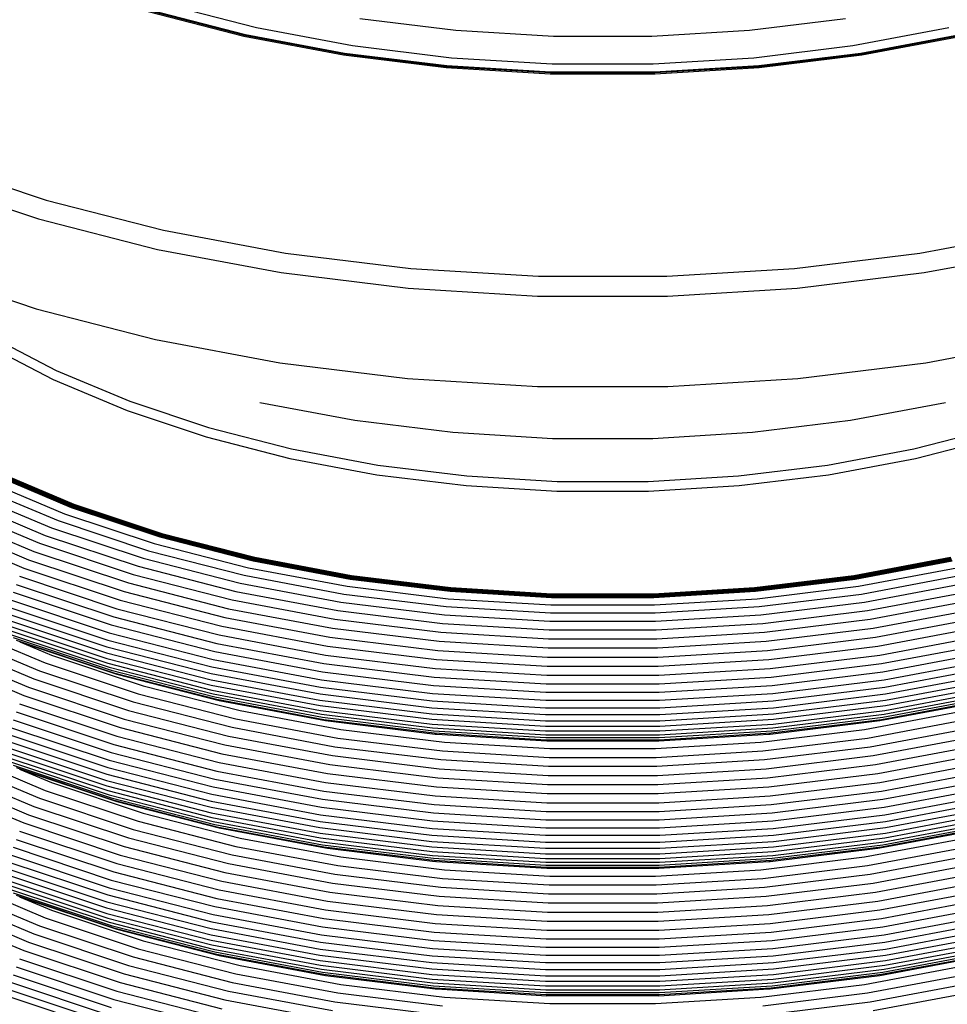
# Model space of a CAD drawing. Extents: x -15981 to -11679, y 2285 to 5601.
# Tile 29 of 103: x -14692 to -14680, y 3442 to 3454. Entities that reach past the tile are written whole.
import ezdxf

# ---------------------------------------------------------------- set-up
doc = ezdxf.new("R2010")
doc.units = 0
doc.header["$MEASUREMENT"] = 0
doc.layers.add('TANK', color=2, linetype='CONTINUOUS')
doc.layers.add('TANK-SLOPE', color=2, linetype='CONTINUOUS')

# ---------------------------------------------------------------- blocks, each defined once
blk = doc.blocks.new('A$C3406478A')
at = {"layer": 'TANK'}
for p, q in [((-2.16, 113.126), (-0.975, 112.821)), ((-2.364, 113.027), (-1.136, 112.711)), ((-2.353, 113.039), (-1.128, 112.724)), ((-2.346, 113.045), (-1.123, 112.73)), ((-2.34, 113.047), (-1.117, 112.733)), ((0.35, 112.938), (1.582, 112.787)), ((5.346, 112.787), (6.578, 112.938)), ((-1.128, 112.724), (0.148, 112.484)), ((-1.123, 112.73), (0.151, 112.491)), ((-1.117, 112.733), (0.155, 112.494)), ((-0.975, 112.821), (0.258, 112.59)), ((1.582, 112.787), (2.834, 112.711)), ((4.093, 112.711), (5.346, 112.787)), ((6.67, 112.59), (7.903, 112.821)), ((6.772, 112.494), (8.045, 112.733)), ((6.776, 112.491), (8.05, 112.73)), ((6.78, 112.484), (8.056, 112.724)), ((-1.136, 112.711), (0.141, 112.471)), ((2.834, 112.711), (4.093, 112.711)), ((6.786, 112.471), (8.064, 112.711)), ((0.141, 112.471), (1.456, 112.31)), ((0.148, 112.484), (1.459, 112.323)), ((0.151, 112.491), (1.462, 112.33)), ((0.155, 112.494), (1.464, 112.334)), ((0.258, 112.59), (1.526, 112.434)), ((5.402, 112.434), (6.67, 112.59)), ((5.464, 112.334), (6.772, 112.494)), ((5.466, 112.33), (6.776, 112.491)), ((5.468, 112.323), (6.78, 112.484)), ((5.472, 112.31), (6.786, 112.471)), ((1.526, 112.434), (2.816, 112.356)), ((2.816, 112.356), (4.112, 112.356)), ((4.112, 112.356), (5.402, 112.434)), ((1.456, 112.31), (2.792, 112.229)), ((1.459, 112.323), (2.793, 112.243)), ((1.462, 112.33), (2.794, 112.249)), ((1.464, 112.334), (2.795, 112.253)), ((2.792, 112.229), (4.136, 112.229)), ((2.793, 112.243), (4.134, 112.243)), ((2.794, 112.249), (4.132, 112.249)), ((2.795, 112.253), (4.133, 112.253)), ((4.132, 112.249), (5.466, 112.33)), ((4.133, 112.253), (5.464, 112.334)), ((4.134, 112.243), (5.468, 112.323)), ((4.136, 112.229), (5.472, 112.31)), ((-5.095, 111.083), (-3.671, 110.608)), ((-5.211, 110.85), (-3.768, 110.369)), ((-3.671, 110.608), (-2.168, 110.222)), ((-3.768, 110.369), (-2.244, 109.977)), ((-2.168, 110.222), (-0.604, 109.929)), ((7.531, 109.929), (9.096, 110.222)), ((-2.244, 109.977), (-0.659, 109.68)), ((7.586, 109.68), (9.172, 109.977)), ((-0.604, 109.929), (1.005, 109.731)), ((5.922, 109.731), (7.531, 109.929)), ((-5.25, 109.698), (-3.8, 109.215)), ((1.005, 109.731), (2.641, 109.632)), ((4.286, 109.632), (5.922, 109.731)), ((-0.659, 109.68), (0.972, 109.48)), ((2.641, 109.632), (4.286, 109.632)), ((5.956, 109.48), (7.586, 109.68)), ((0.972, 109.48), (2.63, 109.379)), ((4.297, 109.379), (5.956, 109.48)), ((2.63, 109.379), (4.297, 109.379)), ((-3.8, 109.215), (-2.27, 108.822)), ((-4.407, 108.876), (-3.541, 108.426)), ((-2.27, 108.822), (-0.677, 108.523)), ((7.605, 108.523), (9.197, 108.822)), ((-4.451, 108.762), (-3.58, 108.309)), ((-0.677, 108.523), (0.961, 108.322)), ((5.967, 108.322), (7.605, 108.523)), ((-3.58, 108.309), (-2.632, 107.911)), ((-3.541, 108.426), (-2.598, 108.03)), ((0.961, 108.322), (2.627, 108.221)), ((4.301, 108.221), (5.967, 108.322)), ((2.627, 108.221), (4.301, 108.221)), ((-2.598, 108.03), (-1.589, 107.694)), ((-0.933, 108.015), (0.288, 107.786)), ((6.639, 107.786), (7.861, 108.015)), ((-2.632, 107.911), (-1.618, 107.573)), ((-1.589, 107.694), (-0.525, 107.42)), ((0.288, 107.786), (1.544, 107.632)), ((5.383, 107.632), (6.639, 107.786)), ((7.453, 107.42), (8.517, 107.694)), ((-1.618, 107.573), (-0.547, 107.298)), ((1.544, 107.632), (2.822, 107.554)), ((2.822, 107.554), (4.106, 107.554)), ((4.106, 107.554), (5.383, 107.632)), ((7.475, 107.298), (8.545, 107.573)), ((-0.547, 107.298), (0.567, 107.089)), ((-0.525, 107.42), (0.583, 107.212)), ((6.345, 107.212), (7.453, 107.42)), ((6.361, 107.089), (7.475, 107.298)), ((0.583, 107.212), (1.723, 107.073)), ((5.205, 107.073), (6.345, 107.212)), ((-4.408, 107.115), (-3.349, 106.67)), ((-4.404, 107.117), (-3.346, 106.673)), ((-4.401, 107.12), (-3.342, 106.676)), ((-4.397, 107.123), (-3.339, 106.68)), ((-4.393, 107.127), (-3.336, 106.683)), ((-4.39, 107.13), (-3.333, 106.687)), ((-4.386, 107.134), (-3.33, 106.691)), ((-4.383, 107.138), (-3.327, 106.695)), ((-4.379, 107.142), (-3.324, 106.699)), ((-4.376, 107.146), (-3.321, 106.704)), ((-4.373, 107.151), (-3.318, 106.708)), ((-4.369, 107.155), (-3.315, 106.712)), ((0.567, 107.089), (1.713, 106.949)), ((1.723, 107.073), (2.881, 107.002)), ((4.046, 107.002), (5.205, 107.073)), ((5.215, 106.949), (6.361, 107.089)), ((-4.605, 106.957), (-3.519, 106.501)), ((-4.507, 107.039), (-3.435, 106.589)), ((1.713, 106.949), (2.878, 106.878)), ((2.881, 107.002), (4.046, 107.002)), ((4.05, 106.878), (5.215, 106.949)), ((-4.7, 106.869), (-3.602, 106.409)), ((2.878, 106.878), (4.05, 106.878)), ((-4.88, 106.68), (-3.757, 106.209)), ((-4.793, 106.777), (-3.682, 106.311)), ((-3.349, 106.67), (-2.215, 106.292)), ((-3.346, 106.673), (-2.212, 106.295)), ((-3.342, 106.676), (-2.21, 106.299)), ((-3.339, 106.68), (-2.207, 106.302)), ((-3.336, 106.683), (-2.204, 106.306)), ((-3.333, 106.687), (-2.202, 106.31)), ((-3.33, 106.691), (-2.199, 106.314)), ((-3.327, 106.695), (-2.197, 106.318)), ((-3.324, 106.699), (-2.194, 106.323)), ((-3.321, 106.704), (-2.192, 106.327)), ((-3.318, 106.708), (-2.189, 106.332)), ((-3.315, 106.712), (-2.187, 106.336)), ((-4.963, 106.581), (-3.829, 106.105)), ((-3.435, 106.589), (-2.286, 106.206)), ((-5.04, 106.479), (-3.896, 105.999)), ((-3.519, 106.501), (-2.357, 106.114)), ((-5.11, 106.376), (-3.956, 105.892)), ((-3.682, 106.311), (-2.493, 105.915)), ((-3.602, 106.409), (-2.426, 106.017)), ((-2.215, 106.292), (-1.019, 105.985)), ((-2.212, 106.295), (-1.017, 105.988)), ((-2.21, 106.299), (-1.015, 105.992)), ((-2.207, 106.302), (-1.013, 105.995)), ((-2.204, 106.306), (-1.01, 105.999)), ((-2.202, 106.31), (-1.008, 106.003)), ((-2.199, 106.314), (-1.006, 106.007)), ((-2.197, 106.318), (-1.004, 106.012)), ((-2.194, 106.323), (-1.002, 106.016)), ((-2.192, 106.327), (-1.001, 106.021)), ((-2.189, 106.332), (-0.999, 106.026)), ((-2.187, 106.336), (-0.997, 106.03)), ((-3.757, 106.209), (-2.556, 105.809)), ((-2.286, 106.206), (-1.075, 105.895)), ((-3.829, 106.105), (-2.616, 105.701)), ((-2.357, 106.114), (-1.131, 105.799)), ((-3.896, 105.999), (-2.671, 105.591)), ((-2.493, 105.915), (-1.238, 105.592)), ((-2.426, 106.017), (-1.185, 105.698)), ((-1.019, 105.985), (0.226, 105.751)), ((-1.017, 105.988), (0.228, 105.755)), ((-1.015, 105.992), (0.229, 105.758)), ((-1.013, 105.995), (0.231, 105.762)), ((-1.01, 105.999), (0.232, 105.766)), ((-1.008, 106.003), (0.234, 105.77)), ((-1.006, 106.007), (0.235, 105.774)), ((-1.004, 106.012), (0.237, 105.779)), ((-1.002, 106.016), (0.238, 105.784)), ((-1.001, 106.021), (0.24, 105.788)), ((-0.999, 106.026), (0.241, 105.793)), ((-0.997, 106.03), (0.242, 105.798)), ((6.685, 105.798), (7.924, 106.03)), ((6.687, 105.793), (7.926, 106.026)), ((6.688, 105.788), (7.928, 106.021)), ((6.689, 105.784), (7.93, 106.016)), ((6.691, 105.779), (7.932, 106.012)), ((6.692, 105.774), (7.934, 106.007)), ((6.694, 105.77), (7.936, 106.003)), ((6.695, 105.766), (7.938, 105.999)), ((6.697, 105.762), (7.94, 105.995)), ((6.698, 105.758), (7.942, 105.992)), ((6.7, 105.755), (7.944, 105.988)), ((6.701, 105.751), (7.946, 105.985)), ((-4.011, 105.786), (-2.767, 105.371)), ((-3.956, 105.892), (-2.721, 105.48)), ((-2.556, 105.809), (-1.288, 105.483)), ((-1.131, 105.799), (0.145, 105.559)), ((-1.075, 105.895), (0.186, 105.658)), ((0.238, 105.784), (1.514, 105.627)), ((0.24, 105.788), (1.515, 105.632)), ((0.241, 105.793), (1.516, 105.637)), ((0.242, 105.798), (1.517, 105.642)), ((5.411, 105.642), (6.685, 105.798)), ((5.412, 105.637), (6.687, 105.793)), ((5.413, 105.632), (6.688, 105.788)), ((5.413, 105.627), (6.689, 105.784)), ((6.742, 105.658), (8.003, 105.895)), ((6.782, 105.559), (8.059, 105.799)), ((-4.057, 105.682), (-2.805, 105.265)), ((-2.616, 105.701), (-1.335, 105.371)), ((-1.185, 105.698), (0.106, 105.455)), ((0.186, 105.658), (1.482, 105.499)), ((0.226, 105.751), (1.507, 105.594)), ((0.228, 105.755), (1.508, 105.598)), ((0.229, 105.758), (1.509, 105.601)), ((0.231, 105.762), (1.51, 105.605)), ((0.232, 105.766), (1.511, 105.609)), ((0.234, 105.77), (1.512, 105.613)), ((0.235, 105.774), (1.512, 105.618)), ((0.237, 105.779), (1.513, 105.622)), ((5.414, 105.622), (6.691, 105.779)), ((5.415, 105.618), (6.692, 105.774)), ((5.416, 105.613), (6.694, 105.77)), ((5.417, 105.609), (6.695, 105.766)), ((5.418, 105.605), (6.697, 105.762)), ((5.419, 105.601), (6.698, 105.758)), ((5.42, 105.598), (6.7, 105.755)), ((5.421, 105.594), (6.701, 105.751)), ((5.445, 105.499), (6.742, 105.658)), ((6.822, 105.455), (8.113, 105.698)), ((-4.095, 105.582), (-2.837, 105.162)), ((-2.671, 105.591), (-1.379, 105.259)), ((-1.238, 105.592), (0.068, 105.347)), ((0.145, 105.559), (1.458, 105.398)), ((1.507, 105.594), (2.809, 105.515)), ((1.508, 105.598), (2.809, 105.519)), ((1.509, 105.601), (2.81, 105.522)), ((1.51, 105.605), (2.81, 105.526)), ((1.511, 105.609), (2.81, 105.53)), ((1.512, 105.618), (2.811, 105.539)), ((1.512, 105.613), (2.811, 105.534)), ((1.513, 105.622), (2.811, 105.544)), ((1.514, 105.627), (2.812, 105.548)), ((1.515, 105.632), (2.812, 105.553)), ((1.516, 105.637), (2.812, 105.558)), ((1.517, 105.642), (2.812, 105.563)), ((2.81, 105.53), (4.117, 105.53)), ((2.811, 105.544), (4.116, 105.544)), ((2.811, 105.539), (4.117, 105.539)), ((2.811, 105.534), (4.117, 105.534)), ((2.812, 105.563), (4.115, 105.563)), ((2.812, 105.558), (4.116, 105.558)), ((2.812, 105.553), (4.116, 105.553)), ((2.812, 105.548), (4.116, 105.548)), ((4.115, 105.563), (5.411, 105.642)), ((4.116, 105.558), (5.412, 105.637)), ((4.116, 105.553), (5.413, 105.632)), ((4.116, 105.548), (5.413, 105.627)), ((4.116, 105.544), (5.414, 105.622)), ((4.117, 105.539), (5.415, 105.618)), ((4.117, 105.534), (5.416, 105.613)), ((4.117, 105.53), (5.417, 105.609)), ((4.118, 105.526), (5.418, 105.605)), ((4.118, 105.522), (5.419, 105.601)), ((4.118, 105.519), (5.42, 105.598)), ((4.118, 105.515), (5.421, 105.594)), ((5.47, 105.398), (6.782, 105.559)), ((6.86, 105.347), (8.166, 105.592)), ((-4.127, 105.484), (-2.863, 105.063)), ((-2.721, 105.48), (-1.418, 105.145)), ((-1.288, 105.483), (0.032, 105.235)), ((0.106, 105.455), (1.434, 105.292)), ((1.482, 105.499), (2.801, 105.419)), ((2.801, 105.419), (4.127, 105.419)), ((2.809, 105.519), (4.118, 105.519)), ((2.809, 105.515), (4.118, 105.515)), ((2.81, 105.526), (4.118, 105.526)), ((2.81, 105.522), (4.118, 105.522)), ((4.127, 105.419), (5.445, 105.499)), ((5.493, 105.292), (6.822, 105.455)), ((6.895, 105.235), (8.215, 105.483)), ((-4.162, 105.307), (-2.892, 104.884)), ((-4.149, 105.391), (-2.882, 104.969)), ((-2.767, 105.371), (-1.454, 105.034)), ((-1.335, 105.371), (-0.002, 105.121)), ((0.068, 105.347), (1.411, 105.182)), ((1.434, 105.292), (2.785, 105.211)), ((1.458, 105.398), (2.793, 105.317)), ((2.793, 105.317), (4.135, 105.317)), ((4.135, 105.317), (5.47, 105.398)), ((4.143, 105.211), (5.493, 105.292)), ((5.516, 105.182), (6.86, 105.347)), ((6.93, 105.121), (8.263, 105.371)), ((-4.166, 105.228), (-2.896, 104.805)), ((-4.162, 105.157), (-2.892, 104.734)), ((-2.837, 105.162), (-1.51, 104.821)), ((-2.805, 105.265), (-1.485, 104.925)), ((-1.379, 105.259), (-0.034, 105.007)), ((0.032, 105.235), (1.39, 105.069)), ((1.411, 105.182), (2.777, 105.1)), ((2.785, 105.211), (4.143, 105.211)), ((4.15, 105.1), (5.516, 105.182)), ((5.538, 105.069), (6.895, 105.235)), ((6.961, 105.007), (8.306, 105.259)), ((-4.88, 105.047), (-3.757, 104.576)), ((-4.793, 105.142), (-3.682, 104.676)), ((-4.149, 105.094), (-2.882, 104.671)), ((-4.127, 105.042), (-2.863, 104.621)), ((-2.863, 105.063), (-1.531, 104.72)), ((-1.454, 105.034), (-0.088, 104.777)), ((-1.418, 105.145), (-0.062, 104.891)), ((-0.002, 105.121), (1.369, 104.953)), ((1.39, 105.069), (2.77, 104.985)), ((2.777, 105.1), (4.15, 105.1)), ((4.158, 104.985), (5.538, 105.069)), ((5.559, 104.953), (6.93, 105.121)), ((6.99, 104.891), (8.346, 105.145)), ((7.016, 104.777), (8.382, 105.034)), ((-4.963, 104.946), (-3.829, 104.47)), ((-4.095, 105), (-2.837, 104.581)), ((-4.057, 104.966), (-2.805, 104.549)), ((-4.01, 104.947), (-3.602, 104.776)), ((-4.01, 104.947), (-2.767, 104.53)), ((-2.882, 104.969), (-1.545, 104.625)), ((-1.485, 104.925), (-0.11, 104.667)), ((-0.034, 105.007), (1.35, 104.837)), ((1.369, 104.953), (2.763, 104.869)), ((2.77, 104.985), (4.158, 104.985)), ((4.165, 104.869), (5.559, 104.953)), ((5.578, 104.837), (6.961, 105.007)), ((7.038, 104.667), (8.413, 104.925)), ((-5.04, 104.845), (-3.896, 104.365)), ((-3.602, 104.776), (-2.426, 104.384)), ((-2.896, 104.805), (-1.557, 104.46)), ((-2.892, 104.884), (-1.554, 104.54)), ((-1.51, 104.821), (-0.128, 104.562)), ((-0.088, 104.777), (1.317, 104.605)), ((-0.062, 104.891), (1.333, 104.72)), ((1.35, 104.837), (2.757, 104.751)), ((2.763, 104.869), (4.165, 104.869)), ((4.171, 104.751), (5.578, 104.837)), ((5.595, 104.72), (6.99, 104.891)), ((5.611, 104.605), (7.016, 104.777)), ((7.056, 104.562), (8.438, 104.821)), ((-5.11, 104.743), (-3.956, 104.259)), ((-3.682, 104.676), (-2.493, 104.28)), ((-2.892, 104.734), (-1.554, 104.39)), ((-2.882, 104.671), (-1.545, 104.328)), ((-1.531, 104.72), (-0.143, 104.46)), ((-0.11, 104.667), (1.304, 104.494)), ((1.333, 104.72), (2.751, 104.634)), ((2.757, 104.751), (4.171, 104.751)), ((4.177, 104.634), (5.595, 104.72)), ((5.624, 104.494), (7.038, 104.667)), ((7.071, 104.46), (8.458, 104.72)), ((-3.757, 104.576), (-2.556, 104.176)), ((-2.863, 104.621), (-1.531, 104.278)), ((-2.837, 104.581), (-1.51, 104.24)), ((-2.805, 104.549), (-1.485, 104.21)), ((-2.767, 104.53), (-1.454, 104.193)), ((-1.554, 104.54), (-0.16, 104.278)), ((-1.545, 104.625), (-0.154, 104.364)), ((-0.128, 104.562), (1.293, 104.387)), ((1.317, 104.605), (2.746, 104.518)), ((2.746, 104.518), (4.182, 104.518)), ((2.751, 104.634), (4.177, 104.634)), ((4.182, 104.518), (5.611, 104.605)), ((5.635, 104.387), (7.056, 104.562)), ((7.081, 104.364), (8.473, 104.625)), ((7.088, 104.278), (8.481, 104.54)), ((-3.829, 104.47), (-2.616, 104.066)), ((-1.557, 104.46), (-0.162, 104.199)), ((-0.143, 104.46), (1.284, 104.285)), ((1.304, 104.494), (2.741, 104.407)), ((2.741, 104.407), (4.187, 104.407)), ((4.187, 104.407), (5.624, 104.494)), ((5.644, 104.285), (7.071, 104.46)), ((7.09, 104.199), (8.484, 104.46)), ((-3.896, 104.365), (-2.671, 103.956)), ((-2.493, 104.28), (-1.238, 103.957)), ((-2.426, 104.384), (-1.185, 104.065)), ((-1.554, 104.39), (-0.16, 104.128)), ((-1.545, 104.328), (-0.154, 104.067)), ((-1.531, 104.278), (-0.143, 104.018)), ((-0.16, 104.278), (1.274, 104.102)), ((-0.154, 104.364), (1.277, 104.189)), ((1.284, 104.285), (2.734, 104.197)), ((1.293, 104.387), (2.737, 104.3)), ((2.737, 104.3), (4.19, 104.3)), ((4.19, 104.3), (5.635, 104.387)), ((4.193, 104.197), (5.644, 104.285)), ((5.65, 104.189), (7.081, 104.364)), ((5.654, 104.102), (7.088, 104.278)), ((7.071, 104.018), (8.458, 104.278)), ((7.081, 104.067), (8.473, 104.328)), ((7.088, 104.128), (8.481, 104.39)), ((-4.011, 104.151), (-2.767, 103.736)), ((-3.956, 104.259), (-2.721, 103.847)), ((-2.556, 104.176), (-1.288, 103.85)), ((-1.51, 104.24), (-0.128, 103.98)), ((-1.485, 104.21), (-0.11, 103.952)), ((-1.454, 104.193), (-0.088, 103.937)), ((-0.162, 104.199), (1.272, 104.023)), ((1.277, 104.189), (2.732, 104.1)), ((2.734, 104.197), (4.193, 104.197)), ((4.195, 104.1), (5.65, 104.189)), ((5.655, 104.023), (7.09, 104.199)), ((7.016, 103.937), (8.382, 104.193)), ((7.038, 103.952), (8.413, 104.21)), ((7.056, 103.98), (8.438, 104.24)), ((-4.057, 104.047), (-2.805, 103.63)), ((-2.616, 104.066), (-1.335, 103.737)), ((-1.185, 104.065), (0.106, 103.822)), ((-0.16, 104.128), (1.274, 103.953)), ((-0.154, 104.067), (1.277, 103.891)), ((-0.143, 104.018), (1.284, 103.843)), ((1.272, 104.023), (2.731, 103.934)), ((1.274, 104.102), (2.731, 104.014)), ((2.731, 104.014), (4.197, 104.014)), ((2.732, 104.1), (4.195, 104.1)), ((4.197, 104.014), (5.654, 104.102)), ((4.197, 103.934), (5.655, 104.023)), ((5.644, 103.843), (7.071, 104.018)), ((5.65, 103.891), (7.081, 104.067)), ((5.654, 103.953), (7.088, 104.128)), ((6.822, 103.822), (8.113, 104.065)), ((-4.095, 103.947), (-2.837, 103.527)), ((-2.671, 103.956), (-1.379, 103.624)), ((-1.238, 103.957), (0.068, 103.712)), ((-0.128, 103.98), (1.293, 103.806)), ((-0.11, 103.952), (1.304, 103.778)), ((-0.088, 103.937), (1.317, 103.764)), ((1.274, 103.953), (2.731, 103.864)), ((1.277, 103.891), (2.732, 103.803)), ((2.731, 103.934), (4.197, 103.934)), ((4.195, 103.803), (5.65, 103.891)), ((4.197, 103.864), (5.654, 103.953)), ((5.611, 103.764), (7.016, 103.937)), ((5.624, 103.778), (7.038, 103.952)), ((5.635, 103.806), (7.056, 103.98)), ((6.86, 103.712), (8.166, 103.957)), ((-4.127, 103.849), (-2.863, 103.428)), ((-2.721, 103.847), (-1.418, 103.512)), ((-1.288, 103.85), (0.032, 103.602)), ((0.106, 103.822), (1.434, 103.659)), ((1.284, 103.843), (2.734, 103.755)), ((1.293, 103.806), (2.737, 103.718)), ((1.304, 103.778), (2.741, 103.691)), ((1.317, 103.764), (1.333, 103.764)), ((1.333, 103.764), (2.746, 103.677)), ((2.731, 103.864), (4.197, 103.864)), ((2.732, 103.803), (4.195, 103.803)), ((4.182, 103.677), (5.595, 103.764)), ((4.187, 103.691), (5.624, 103.778)), ((4.19, 103.718), (5.635, 103.806)), ((4.193, 103.755), (5.644, 103.843)), ((5.493, 103.659), (6.822, 103.822)), ((5.595, 103.764), (5.611, 103.764)), ((6.895, 103.602), (8.215, 103.85)), ((-4.162, 103.672), (-2.892, 103.249)), ((-4.149, 103.756), (-2.882, 103.334)), ((-2.767, 103.736), (-1.454, 103.399)), ((-1.335, 103.737), (-0.002, 103.487)), ((0.068, 103.712), (1.411, 103.548)), ((1.434, 103.659), (2.785, 103.577)), ((2.734, 103.755), (4.193, 103.755)), ((2.737, 103.718), (4.19, 103.718)), ((2.741, 103.691), (4.187, 103.691)), ((2.746, 103.677), (2.751, 103.678)), ((2.751, 103.678), (4.177, 103.678)), ((4.143, 103.577), (5.493, 103.659)), ((4.177, 103.678), (4.182, 103.677)), ((5.516, 103.548), (6.86, 103.712)), ((6.93, 103.487), (8.263, 103.737)), ((-4.166, 103.593), (-2.896, 103.17)), ((-4.162, 103.522), (-2.892, 103.099)), ((-2.837, 103.527), (-1.51, 103.186)), ((-2.805, 103.63), (-1.485, 103.29)), ((-1.418, 103.512), (-0.062, 103.258)), ((-1.379, 103.624), (-0.034, 103.372)), ((0.032, 103.602), (1.39, 103.436)), ((1.411, 103.548), (2.777, 103.465)), ((2.785, 103.577), (4.143, 103.577)), ((4.15, 103.465), (5.516, 103.548)), ((5.538, 103.436), (6.895, 103.602)), ((6.961, 103.372), (8.306, 103.624)), ((6.99, 103.258), (8.346, 103.512)), ((-4.88, 103.412), (-3.757, 102.941)), ((-4.793, 103.508), (-3.682, 103.042)), ((-4.149, 103.46), (-2.882, 103.038)), ((-4.127, 103.407), (-2.863, 102.986)), ((-2.863, 103.428), (-1.531, 103.086)), ((-1.454, 103.399), (-0.088, 103.143)), ((-0.002, 103.487), (1.369, 103.318)), ((1.39, 103.436), (2.77, 103.352)), ((2.777, 103.465), (4.15, 103.465)), ((4.158, 103.352), (5.538, 103.436)), ((5.559, 103.318), (6.93, 103.487)), ((7.016, 103.143), (8.382, 103.399)), ((-4.963, 103.313), (-3.829, 102.837)), ((-4.095, 103.365), (-2.837, 102.946)), ((-4.057, 103.333), (-2.805, 102.916)), ((-4.011, 103.312), (-3.602, 103.141)), ((-4.011, 103.312), (-2.767, 102.897)), ((-2.882, 103.334), (-1.545, 102.991)), ((-1.485, 103.29), (-0.11, 103.032)), ((-0.062, 103.258), (1.333, 103.087)), ((-0.034, 103.372), (1.35, 103.202)), ((1.369, 103.318), (2.763, 103.234)), ((2.77, 103.352), (4.158, 103.352)), ((4.165, 103.234), (5.559, 103.318)), ((5.578, 103.202), (6.961, 103.372)), ((5.595, 103.087), (6.99, 103.258)), ((7.038, 103.032), (8.413, 103.29)), ((-5.04, 103.21), (-3.896, 102.73)), ((-3.602, 103.141), (-2.426, 102.749)), ((-2.896, 103.17), (-1.557, 102.825)), ((-2.892, 103.249), (-1.554, 102.905)), ((-1.51, 103.186), (-0.128, 102.927)), ((-0.088, 103.143), (1.317, 102.97)), ((1.35, 103.202), (2.757, 103.117)), ((2.763, 103.234), (4.165, 103.234)), ((4.171, 103.117), (5.578, 103.202)), ((5.611, 102.97), (7.016, 103.143)), ((7.056, 102.927), (8.438, 103.186)), ((-5.11, 103.108), (-3.956, 102.624)), ((-3.682, 103.042), (-2.493, 102.645)), ((-2.892, 103.099), (-1.554, 102.755)), ((-2.882, 103.038), (-1.545, 102.695)), ((-1.531, 103.086), (-0.143, 102.825)), ((-0.11, 103.032), (1.304, 102.859)), ((1.333, 103.087), (2.751, 103)), ((2.757, 103.117), (4.171, 103.117)), ((4.177, 103), (5.595, 103.087)), ((5.624, 102.859), (7.038, 103.032)), ((7.071, 102.825), (8.458, 103.086)), ((-3.757, 102.941), (-2.556, 102.541)), ((-2.863, 102.986), (-1.531, 102.643)), ((-2.837, 102.946), (-1.51, 102.605)), ((-2.805, 102.916), (-1.485, 102.576)), ((-2.767, 102.897), (-1.454, 102.56)), ((-1.554, 102.905), (-0.16, 102.643)), ((-1.545, 102.991), (-0.154, 102.73)), ((-0.128, 102.927), (1.293, 102.753)), ((1.317, 102.97), (2.746, 102.884)), ((2.746, 102.884), (4.182, 102.884)), ((2.751, 103), (4.177, 103)), ((4.182, 102.884), (5.611, 102.97)), ((5.635, 102.753), (7.056, 102.927)), ((7.081, 102.73), (8.473, 102.991)), ((7.088, 102.643), (8.481, 102.905)), ((-3.829, 102.837), (-2.616, 102.433)), ((-1.557, 102.825), (-0.162, 102.564)), ((-1.554, 102.755), (-0.16, 102.494)), ((-0.143, 102.825), (1.284, 102.65)), ((1.293, 102.753), (2.737, 102.665)), ((1.304, 102.859), (2.741, 102.772)), ((2.741, 102.772), (4.187, 102.772)), ((4.187, 102.772), (5.624, 102.859)), ((4.19, 102.665), (5.635, 102.753)), ((5.644, 102.65), (7.071, 102.825)), ((7.088, 102.494), (8.481, 102.755)), ((7.09, 102.564), (8.484, 102.825)), ((-3.896, 102.73), (-2.671, 102.321)), ((-2.493, 102.645), (-1.238, 102.323)), ((-2.426, 102.749), (-1.185, 102.43)), ((-1.545, 102.695), (-0.154, 102.434)), ((-1.531, 102.643), (-0.143, 102.383)), ((-0.16, 102.643), (1.274, 102.467)), ((-0.154, 102.73), (1.277, 102.554)), ((1.284, 102.65), (2.734, 102.562)), ((2.737, 102.665), (4.19, 102.665)), ((4.193, 102.562), (5.644, 102.65)), ((5.65, 102.554), (7.081, 102.73)), ((5.654, 102.467), (7.088, 102.643)), ((7.071, 102.383), (8.458, 102.643)), ((7.081, 102.434), (8.473, 102.695)), ((-4.011, 102.518), (-2.767, 102.103)), ((-3.956, 102.624), (-2.721, 102.212)), ((-2.556, 102.541), (-1.288, 102.215)), ((-1.51, 102.605), (-0.128, 102.345)), ((-1.485, 102.576), (-0.11, 102.319)), ((-1.454, 102.56), (-0.088, 102.303)), ((-0.162, 102.564), (1.272, 102.388)), ((1.277, 102.554), (2.732, 102.466)), ((2.734, 102.562), (4.193, 102.562)), ((4.195, 102.466), (5.65, 102.554)), ((5.655, 102.388), (7.09, 102.564)), ((7.016, 102.303), (8.382, 102.56)), ((7.038, 102.319), (8.413, 102.576)), ((7.056, 102.345), (8.438, 102.605)), ((-4.057, 102.414), (-2.805, 101.997)), ((-2.616, 102.433), (-1.335, 102.104)), ((-1.185, 102.43), (0.106, 102.188)), ((-0.16, 102.494), (1.274, 102.318)), ((-0.154, 102.434), (1.277, 102.258)), ((-0.143, 102.383), (1.284, 102.208)), ((1.272, 102.388), (2.731, 102.299)), ((1.274, 102.467), (2.731, 102.379)), ((2.731, 102.379), (4.197, 102.379)), ((2.732, 102.466), (4.195, 102.466)), ((4.197, 102.379), (5.654, 102.467)), ((4.197, 102.299), (5.655, 102.388)), ((5.644, 102.208), (7.071, 102.383)), ((5.65, 102.258), (7.081, 102.434)), ((5.654, 102.318), (7.088, 102.494)), ((6.822, 102.188), (8.113, 102.43)), ((-4.095, 102.312), (-2.837, 101.892)), ((-2.671, 102.321), (-1.379, 101.989)), ((-1.238, 102.323), (0.068, 102.078)), ((-0.128, 102.345), (1.293, 102.171)), ((-0.11, 102.319), (1.304, 102.145)), ((-0.088, 102.303), (-0.062, 102.3)), ((-0.062, 102.3), (1.317, 102.131)), ((1.274, 102.318), (2.731, 102.229)), ((1.277, 102.258), (2.732, 102.17)), ((2.731, 102.299), (4.197, 102.299)), ((4.195, 102.17), (5.65, 102.258)), ((4.197, 102.229), (5.654, 102.318)), ((5.611, 102.131), (6.99, 102.3)), ((5.624, 102.145), (7.038, 102.319)), ((5.635, 102.171), (7.056, 102.345)), ((6.86, 102.078), (8.166, 102.323)), ((6.99, 102.3), (7.016, 102.303)), ((-4.149, 102.123), (-2.882, 101.701)), ((-4.127, 102.214), (-2.863, 101.793)), ((-2.721, 102.212), (-1.418, 101.877)), ((-1.288, 102.215), (0.032, 101.967)), ((0.106, 102.188), (1.434, 102.025)), ((1.284, 102.208), (2.734, 102.12)), ((1.293, 102.171), (2.737, 102.083)), ((1.304, 102.145), (2.741, 102.058)), ((1.333, 102.129), (1.317, 102.131)), ((1.333, 102.129), (2.746, 102.044)), ((2.731, 102.229), (4.197, 102.229)), ((2.732, 102.17), (4.195, 102.17)), ((4.182, 102.044), (5.595, 102.129)), ((4.187, 102.058), (5.624, 102.145)), ((4.19, 102.083), (5.635, 102.171)), ((4.193, 102.12), (5.644, 102.208)), ((5.493, 102.025), (6.822, 102.188)), ((5.595, 102.129), (5.611, 102.131)), ((6.895, 101.967), (8.215, 102.215)), ((-4.162, 102.037), (-2.892, 101.614)), ((-2.805, 101.997), (-1.485, 101.657)), ((-2.767, 102.103), (-1.454, 101.766)), ((-1.335, 102.104), (-0.002, 101.853)), ((0.068, 102.078), (1.411, 101.913)), ((1.434, 102.025), (2.785, 101.943)), ((2.734, 102.12), (4.193, 102.12)), ((2.737, 102.083), (4.19, 102.083)), ((2.741, 102.058), (4.187, 102.058)), ((2.746, 102.044), (2.751, 102.043)), ((2.751, 102.043), (4.177, 102.043)), ((4.143, 101.943), (5.493, 102.025)), ((4.177, 102.043), (4.182, 102.044)), ((5.516, 101.913), (6.86, 102.078)), ((6.93, 101.853), (8.263, 102.104)), ((-4.793, 101.875), (-3.682, 101.408)), ((-4.166, 101.958), (-2.896, 101.535)), ((-4.162, 101.887), (-2.892, 101.464)), ((-2.837, 101.892), (-1.51, 101.551)), ((-1.418, 101.877), (-0.062, 101.623)), ((-1.379, 101.989), (-0.034, 101.737)), ((0.032, 101.967), (1.39, 101.801)), ((1.411, 101.913), (2.777, 101.83)), ((2.785, 101.943), (4.143, 101.943)), ((4.15, 101.83), (5.516, 101.913)), ((5.538, 101.801), (6.895, 101.967)), ((6.961, 101.737), (8.306, 101.989)), ((6.99, 101.623), (8.346, 101.877)), ((-4.88, 101.778), (-3.757, 101.307)), ((-4.149, 101.826), (-2.882, 101.403)), ((-4.127, 101.772), (-2.863, 101.351)), ((-2.863, 101.793), (-1.531, 101.451)), ((-1.454, 101.766), (-0.088, 101.51)), ((-0.002, 101.853), (1.369, 101.685)), ((1.39, 101.801), (2.77, 101.717)), ((2.777, 101.83), (4.15, 101.83)), ((4.158, 101.717), (5.538, 101.801)), ((5.559, 101.685), (6.93, 101.853)), ((7.016, 101.51), (8.382, 101.766)), ((-4.963, 101.678), (-3.829, 101.202)), ((-4.095, 101.73), (-2.837, 101.311)), ((-4.057, 101.698), (-2.805, 101.281)), ((-4.011, 101.677), (-2.767, 101.262)), ((-4.011, 101.677), (-3.602, 101.506)), ((-2.882, 101.701), (-1.545, 101.357)), ((-1.485, 101.657), (-0.11, 101.399)), ((-0.062, 101.623), (1.333, 101.452)), ((-0.034, 101.737), (1.35, 101.567)), ((1.369, 101.685), (2.763, 101.601)), ((2.77, 101.717), (4.158, 101.717)), ((4.165, 101.601), (5.559, 101.685)), ((5.578, 101.567), (6.961, 101.737)), ((5.595, 101.452), (6.99, 101.623)), ((7.038, 101.399), (8.413, 101.657)), ((-5.04, 101.577), (-3.896, 101.097)), ((-3.602, 101.506), (-2.426, 101.114)), ((-2.896, 101.535), (-1.557, 101.19)), ((-2.892, 101.614), (-1.554, 101.27)), ((-1.51, 101.551), (-0.128, 101.292)), ((-0.088, 101.51), (1.317, 101.337)), ((1.35, 101.567), (2.757, 101.482)), ((2.763, 101.601), (4.165, 101.601)), ((4.171, 101.482), (5.578, 101.567)), ((5.611, 101.337), (7.016, 101.51)), ((7.056, 101.292), (8.438, 101.551)), ((-5.11, 101.473), (-3.956, 100.989)), ((-3.682, 101.408), (-2.493, 101.012)), ((-2.892, 101.464), (-1.554, 101.12)), ((-2.882, 101.403), (-1.545, 101.06)), ((-1.531, 101.451), (-0.143, 101.19)), ((-0.11, 101.399), (1.304, 101.226)), ((1.333, 101.452), (2.751, 101.366)), ((2.751, 101.366), (4.177, 101.366)), ((2.757, 101.482), (4.171, 101.482)), ((4.177, 101.366), (5.595, 101.452)), ((5.624, 101.226), (7.038, 101.399)), ((7.071, 101.19), (8.458, 101.451)), ((-3.757, 101.307), (-2.556, 100.906)), ((-2.863, 101.351), (-1.531, 101.008)), ((-2.837, 101.311), (-1.51, 100.97)), ((-2.805, 101.281), (-1.485, 100.942)), ((-2.767, 101.262), (-1.454, 100.925)), ((-1.554, 101.27), (-0.16, 101.008)), ((-1.545, 101.357), (-0.154, 101.096)), ((-0.128, 101.292), (1.293, 101.118)), ((1.317, 101.337), (2.746, 101.25)), ((2.746, 101.25), (4.182, 101.25)), ((4.182, 101.25), (5.611, 101.337)), ((5.635, 101.118), (7.056, 101.292)), ((7.081, 101.096), (8.473, 101.357)), ((7.088, 101.008), (8.481, 101.27)), ((-3.829, 101.202), (-2.616, 100.798)), ((-2.426, 101.114), (-1.185, 100.795)), ((-1.557, 101.19), (-0.162, 100.929)), ((-1.554, 101.12), (-0.16, 100.859)), ((-0.143, 101.19), (1.284, 101.015)), ((1.293, 101.118), (2.737, 101.03)), ((1.304, 101.226), (2.741, 101.139)), ((2.741, 101.139), (4.187, 101.139)), ((4.187, 101.139), (5.624, 101.226)), ((4.19, 101.03), (5.635, 101.118)), ((5.644, 101.015), (7.071, 101.19)), ((7.088, 100.859), (8.481, 101.12)), ((7.09, 100.929), (8.484, 101.19)), ((-3.956, 100.989), (-2.721, 100.577)), ((-3.896, 101.097), (-2.671, 100.688)), ((-2.493, 101.012), (-1.238, 100.69)), ((-1.545, 101.06), (-0.154, 100.799)), ((-1.531, 101.008), (-0.143, 100.748)), ((-0.16, 101.008), (1.274, 100.833)), ((-0.154, 101.096), (1.277, 100.921)), ((1.284, 101.015), (2.734, 100.927)), ((2.737, 101.03), (4.19, 101.03)), ((4.193, 100.927), (5.644, 101.015)), ((5.65, 100.921), (7.081, 101.096)), ((5.654, 100.833), (7.088, 101.008)), ((7.071, 100.748), (8.458, 101.008)), ((7.081, 100.799), (8.473, 101.06)), ((-4.011, 100.883), (-2.767, 100.468)), ((-2.556, 100.906), (-1.288, 100.58)), ((-1.51, 100.97), (-0.128, 100.711)), ((-1.485, 100.942), (-0.11, 100.684)), ((-1.454, 100.925), (-0.088, 100.669)), ((-0.162, 100.929), (1.272, 100.753)), ((-0.16, 100.859), (1.274, 100.683)), ((1.277, 100.921), (2.732, 100.833)), ((2.734, 100.927), (4.193, 100.927)), ((4.195, 100.833), (5.65, 100.921)), ((5.654, 100.683), (7.088, 100.859)), ((5.655, 100.753), (7.09, 100.929)), ((7.016, 100.669), (8.382, 100.925)), ((7.038, 100.684), (8.413, 100.942)), ((7.056, 100.711), (8.438, 100.97)), ((-4.057, 100.779), (-2.805, 100.362)), ((-2.616, 100.798), (-1.335, 100.469)), ((-1.185, 100.795), (0.106, 100.553)), ((-0.154, 100.799), (1.277, 100.623)), ((-0.143, 100.748), (1.284, 100.573)), ((1.272, 100.753), (2.731, 100.664)), ((1.274, 100.833), (2.731, 100.744)), ((2.731, 100.744), (4.197, 100.744)), ((2.732, 100.833), (4.195, 100.833)), ((4.197, 100.744), (5.654, 100.833)), ((4.197, 100.664), (5.655, 100.753)), ((5.644, 100.573), (7.071, 100.748)), ((5.65, 100.623), (7.081, 100.799)), ((6.822, 100.553), (8.113, 100.795)), ((-4.095, 100.679), (-2.837, 100.259)), ((-2.671, 100.688), (-1.379, 100.356)), ((-1.238, 100.69), (0.068, 100.445)), ((-0.128, 100.711), (1.293, 100.536)), ((-0.11, 100.684), (1.304, 100.51)), ((-0.088, 100.669), (1.317, 100.496)), ((1.274, 100.683), (2.731, 100.594)), ((1.277, 100.623), (2.732, 100.535)), ((2.731, 100.664), (4.197, 100.664)), ((4.195, 100.535), (5.65, 100.623)), ((4.197, 100.594), (5.654, 100.683)), ((5.611, 100.496), (7.016, 100.669)), ((5.624, 100.51), (7.038, 100.684)), ((5.635, 100.536), (7.056, 100.711)), ((6.86, 100.445), (8.166, 100.69)), ((-4.149, 100.489), (-2.882, 100.066)), ((-4.127, 100.581), (-2.863, 100.16)), ((-2.721, 100.577), (-1.418, 100.242)), ((-1.288, 100.58), (0.032, 100.332)), ((0.106, 100.553), (1.434, 100.39)), ((1.284, 100.573), (2.734, 100.485)), ((1.293, 100.536), (2.737, 100.449)), ((1.304, 100.51), (2.741, 100.423)), ((1.317, 100.496), (1.333, 100.496)), ((1.333, 100.496), (2.746, 100.409)), ((2.731, 100.594), (4.197, 100.594)), ((2.732, 100.535), (4.195, 100.535)), ((2.734, 100.485), (4.193, 100.485)), ((4.182, 100.409), (5.595, 100.496)), ((4.187, 100.423), (5.624, 100.51)), ((4.19, 100.449), (5.635, 100.536)), ((4.193, 100.485), (5.644, 100.573)), ((5.493, 100.39), (6.822, 100.553)), ((5.595, 100.496), (5.611, 100.496)), ((6.895, 100.332), (8.215, 100.58)), ((-4.162, 100.404), (-2.892, 99.981)), ((-2.805, 100.362), (-1.485, 100.022)), ((-2.767, 100.468), (-1.454, 100.131)), ((-1.379, 100.356), (-0.034, 100.104)), ((-1.335, 100.469), (-0.002, 100.219)), ((0.068, 100.445), (1.411, 100.28)), ((1.434, 100.39), (2.785, 100.308)), ((2.737, 100.449), (4.19, 100.449)), ((2.741, 100.423), (4.187, 100.423)), ((2.746, 100.409), (2.751, 100.41)), ((2.751, 100.41), (4.177, 100.41)), ((4.143, 100.308), (5.493, 100.39)), ((4.177, 100.41), (4.182, 100.409)), ((5.516, 100.28), (6.86, 100.445)), ((6.93, 100.219), (8.263, 100.469)), ((0.032, 100.332), (1.39, 100.166)), ((2.785, 100.308), (4.143, 100.308)), ((5.538, 100.166), (6.895, 100.332))]:
    blk.add_line(p, q, dxfattribs=at)

msp = doc.modelspace()

# ---------------------------------------------------------------- block references
at = {"layer": 'TANK-SLOPE'}
msp.add_blockref('A$C3406478A', (-14688.124, 3341.517, 0), dxfattribs=at)

doc.saveas('drawing.dxf')
